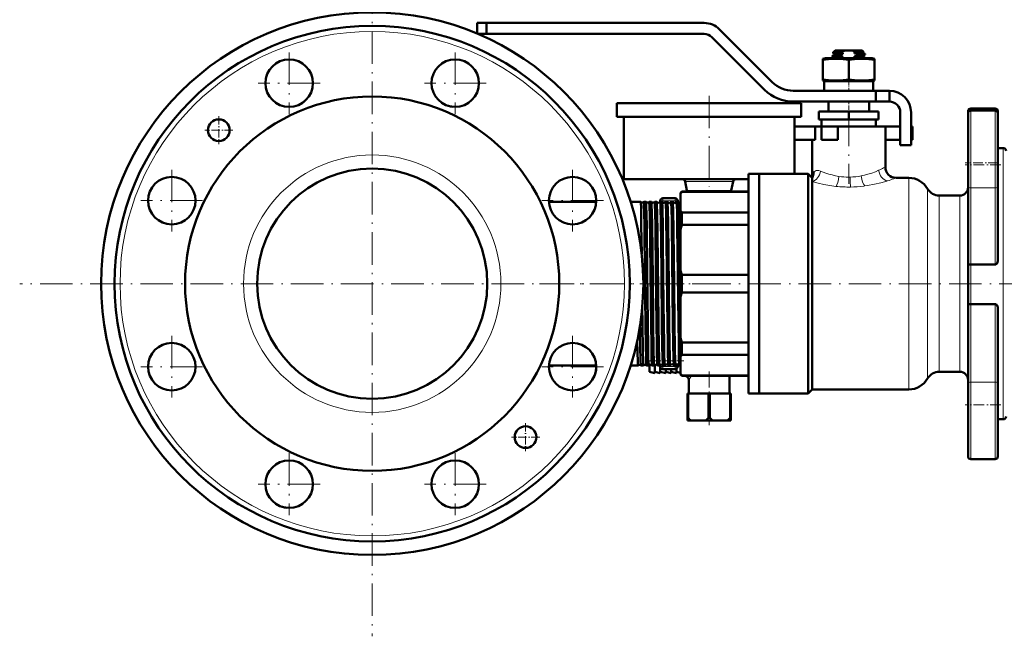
# Model space of a CAD drawing. Extents: x -1595 to 1972, y -1757 to 691.
# Tile 50 of 59: x 895 to 1258, y -372 to -145. Entities that reach past the tile are written whole.
import ezdxf

# ---------------------------------------------------------------- set-up
doc = ezdxf.new("R2010")
doc.units = 0
doc.linetypes.add('DASHDOT', pattern=[18.5, 12, -3, 0.5, -3])

msp = doc.modelspace()

# ---------------------------------------------------------------- linework, layer by layer
at = {"color": 7, "linetype": 'DASHDOT', "lineweight": 18}
for p, q in [((1025.19, -112.35), (1025.19, -372.35)), ((994.58, -157.07), (994.58, -179.82)), ((1055.81, -157.07), (1055.81, -179.82)), ((1005.95, -168.44), (983.2, -168.44)), ((1067.18, -168.44), (1044.43, -168.44)), ((1149.44, -173.05), (1149.44, -206.65)), ((1200.94, -179.7), (1200.94, -205.5)), ((951.28, -200.36), (951.28, -223.11)), ((1099.1, -200.36), (1099.1, -223.11)), ((962.66, -211.74), (939.91, -211.74)), ((1110.48, -211.74), (1087.73, -211.74)), ((1155.19, -242.35), (895.19, -242.35)), ((1086.92, -242.35), (1128.3, -242.35)), ((1126.94, -242.35), (1270.94, -242.35)), ((951.28, -261.59), (951.28, -284.34)), ((1099.1, -261.59), (1099.1, -284.34)), ((962.66, -272.97), (939.91, -272.97)), ((1110.48, -272.97), (1087.73, -272.97)), ((994.58, -304.89), (994.58, -327.64)), ((1055.81, -304.89), (1055.81, -327.64)), ((1005.95, -316.26), (983.2, -316.26)), ((1067.18, -316.26), (1044.43, -316.26))]:
    msp.add_line(p, q, dxfattribs=at)
at = {"color": 7, "lineweight": 50}
for p, q in [((1063.94, -146.25), (1063.94, -150.17)), ((1067.29, -146.25), (1063.94, -146.25)), ((1067.29, -146.25), (1147.63, -146.25)), ((1067.29, -146.25), (1067.29, -150.25)), ((1153.29, -148.6), (1172.72, -168.03)), ((1067.29, -150.25), (1064.15, -150.25)), ((1147.63, -150.25), (1067.29, -150.25)), ((1169.89, -170.86), (1150.46, -151.42)), ((1191.44, -159.49), (1192.34, -159.25)), ((1191.44, -159.89), (1191.44, -159.49)), ((1200.94, -159.25), (1192.34, -159.25)), ((1194.94, -158.6), (1194.94, -158.34)), ((1194.96, -158.32), (1195.66, -157.91)), ((1195.64, -159.02), (1194.96, -158.62)), ((1195.94, -156.35), (1195.1, -157.19)), ((1195.11, -157.19), (1195.1, -157.19)), ((1195.64, -157.52), (1195.11, -157.21)), ((1195.64, -157.51), (1195.64, -157.93)), ((1195.64, -159.01), (1195.64, -159.25)), ((1199.73, -156.35), (1195.94, -156.35)), ((1198.81, -159.16), (1196.93, -159.25)), ((1197.41, -158.11), (1197.41, -158.38)), ((1198.81, -157.23), (1198.81, -157.66)), ((1198.81, -158.73), (1198.81, -159.16)), ((1199.73, -156.35), (1202.16, -156.35)), ((1209.54, -159.25), (1200.94, -159.25)), ((1205.94, -156.35), (1202.16, -156.35)), ((1203.08, -157.46), (1203.08, -157.03)), ((1205.38, -157.32), (1203.08, -157.46)), ((1203.08, -158.96), (1203.08, -158.53)), ((1204.48, -158.08), (1204.48, -157.81)), ((1205.94, -156.35), (1206.31, -156.72)), ((1206.22, -156.78), (1206.3, -156.73)), ((1206.23, -158.28), (1206.93, -157.87)), ((1206.24, -156.77), (1206.24, -157.18)), ((1206.93, -157.57), (1206.24, -157.17)), ((1206.24, -158.27), (1206.24, -158.68)), ((1206.93, -159.07), (1206.24, -158.67)), ((1206.94, -157.85), (1206.94, -157.59)), ((1206.94, -159.25), (1206.94, -159.09)), ((1209.54, -159.25), (1210.44, -159.49)), ((1210.44, -159.49), (1210.44, -159.89)), ((1191.44, -159.89), (1191.44, -167.12)), ((1200.94, -159.89), (1200.94, -167.12)), ((1210.44, -159.89), (1210.44, -167.12)), ((1191.44, -167.12), (1191.44, -167.51)), ((1192.34, -167.75), (1191.44, -167.51)), ((1200.94, -167.75), (1191.94, -167.75)), ((1191.94, -167.75), (1191.94, -171.25)), ((1200.94, -167.75), (1192.34, -167.75)), ((1209.94, -167.75), (1200.94, -167.75)), ((1209.54, -167.75), (1200.94, -167.75)), ((1210.44, -167.51), (1209.54, -167.75)), ((1209.94, -167.75), (1209.94, -171.25)), ((1210.44, -167.51), (1210.44, -167.12)), ((1180.5, -171.25), (1210.94, -171.25)), ((1200.94, -171.25), (1191.94, -171.25)), ((1209.94, -171.25), (1200.94, -171.25)), ((1215.94, -171.25), (1210.94, -171.25)), ((1210.94, -175.25), (1210.94, -171.25)), ((1215.94, -175.25), (1215.94, -171.25)), ((1115.44, -175.85), (1149.44, -175.85)), ((1115.44, -175.85), (1115.44, -180.85)), ((1149.44, -175.85), (1183.44, -175.85)), ((1210.94, -175.25), (1180.5, -175.25)), ((1183.44, -175.85), (1183.44, -180.85)), ((1193.44, -175.25), (1193.44, -178.85)), ((1208.44, -175.25), (1208.44, -178.85)), ((1215.94, -175.25), (1210.94, -175.25)), ((1245.94, -177.78), (1254.94, -177.78)), ((1115.44, -180.85), (1149.44, -180.85)), ((1117.94, -180.85), (1117.94, -203.85)), ((1149.44, -180.85), (1183.44, -180.85)), ((1180.94, -180.85), (1180.94, -184.35)), ((1200.94, -178.85), (1189.94, -178.85)), ((1189.94, -181.85), (1189.94, -178.85)), ((1200.94, -181.85), (1200.94, -178.85)), ((1211.94, -178.85), (1200.94, -178.85)), ((1211.94, -181.85), (1211.94, -178.85)), ((1219.94, -191.25), (1219.94, -179.25)), ((1223.94, -179.25), (1223.94, -191.25)), ((1244.94, -178.78), (1244.94, -179.54)), ((1244.94, -179.54), (1244.94, -206.57)), ((1245.94, -178.54), (1254.94, -178.54)), ((1255.94, -179.69), (1255.94, -178.78)), ((1255.94, -198.54), (1255.94, -179.54)), ((1180.94, -184.35), (1188.62, -184.35)), ((1180.94, -189.35), (1180.94, -184.35)), ((1190.94, -184.35), (1188.62, -184.35)), ((1188.62, -189.35), (1188.62, -184.35)), ((1200.94, -181.85), (1189.94, -181.85)), ((1190.94, -184.35), (1190.94, -181.85)), ((1190.94, -184.35), (1200.94, -184.35)), ((1190.94, -184.35), (1196.94, -184.35)), ((1190.94, -189.35), (1190.94, -184.35)), ((1200.94, -184.35), (1196.94, -184.35)), ((1196.94, -189.35), (1196.94, -184.35)), ((1211.94, -181.85), (1200.94, -181.85)), ((1200.94, -184.35), (1210.94, -184.35)), ((1214.44, -184.35), (1200.94, -184.35)), ((1210.94, -181.85), (1210.94, -184.35)), ((1214.44, -184.35), (1219.94, -184.35)), ((1214.44, -184.35), (1214.44, -199.35)), ((1223.94, -184.35), (1224.44, -184.35)), ((1224.44, -189.35), (1224.44, -184.35)), ((1180.94, -189.35), (1188.62, -189.35)), ((1180.94, -189.35), (1180.94, -201.85)), ((1187.44, -189.35), (1187.44, -203.35)), ((1190.94, -189.35), (1196.94, -189.35)), ((1214.44, -189.35), (1219.94, -189.35)), ((1223.94, -191.25), (1219.94, -191.25)), ((1223.94, -189.35), (1224.44, -189.35)), ((1255.94, -192.35), (1257.94, -192.35)), ((1255.94, -206.57), (1255.94, -198.54)), ((1163.94, -242.35), (1163.94, -201.85)), ((1163.94, -201.85), (1167.94, -201.85)), ((1167.94, -201.85), (1167.94, -242.35)), ((1167.94, -242.35), (1167.94, -201.85)), ((1167.94, -201.85), (1185.94, -201.85)), ((1185.94, -242.35), (1185.94, -201.85)), ((1185.94, -201.85), (1187.44, -203.35)), ((1117.94, -203.85), (1149.44, -203.85)), ((1140.63, -204.66), (1141.29, -208.04)), ((1149.44, -203.85), (1163.94, -203.85)), ((1158.26, -204.66), (1157.6, -208.04)), ((1187.44, -203.73), (1187.44, -203.35)), ((1187.44, -204.68), (1187.44, -203.73)), ((1187.44, -281.35), (1187.44, -204.68)), ((1218.44, -203.35), (1223.09, -203.35)), ((1244.94, -235.16), (1244.94, -206.57)), ((1255.94, -206.57), (1255.94, -233.55)), ((1138.94, -208.85), (1139.44, -208.35)), ((1138.94, -208.85), (1138.94, -209.22)), ((1138.94, -209.22), (1138.94, -215.43)), ((1139.44, -208.5), (1139.44, -208.35)), ((1163.94, -208.35), (1139.44, -208.35)), ((1163.94, -208.5), (1139.44, -208.5)), ((1234.34, -209.85), (1241.94, -209.85)), ((1090.37, -212.2), (1107.84, -212.2)), ((1120.54, -212.2), (1124.21, -212.2)), ((1124.21, -212.2), (1124.21, -212.2)), ((1125.32, -212.2), (1125.32, -212.2)), ((1125.32, -212.2), (1126.18, -212.2)), ((1126.18, -212.2), (1126.18, -212.2)), ((1127.35, -212.2), (1127.35, -212.2)), ((1127.35, -212.2), (1128.15, -212.2)), ((1128.15, -212.2), (1128.15, -212.21)), ((1129.37, -212.21), (1129.38, -212.2)), ((1129.38, -212.2), (1130.13, -212.2)), ((1130.13, -212.2), (1130.13, -212.21)), ((1131.39, -211.85), (1131.39, -212.21)), ((1131.4, -212.21), (1131.4, -212.2)), ((1131.4, -212.2), (1132.11, -212.2)), ((1134.64, -210.85), (1132.39, -210.85)), ((1133.42, -212.2), (1134.09, -212.2)), ((1136.89, -210.85), (1134.64, -210.85)), ((1135.44, -212.2), (1136.07, -212.2)), ((1137.45, -212.2), (1138.06, -212.2)), ((1137.89, -211.85), (1137.89, -212.2)), ((1138.94, -215.43), (1138.94, -222.41)), ((1139.44, -216.15), (1163.94, -216.15)), ((1139.44, -220.69), (1139.44, -216.15)), ((1163.94, -220.69), (1139.44, -220.69)), ((1138.94, -222.41), (1138.94, -237.42)), ((1244.94, -235.16), (1244.94, -250.01)), ((1245.94, -235.31), (1254.94, -235.31)), ((1138.94, -237.42), (1138.94, -242.35)), ((1139.44, -239.14), (1163.94, -239.14)), ((1139.44, -242.35), (1139.44, -239.14)), ((1138.94, -242.35), (1138.94, -247.28)), ((1139.44, -245.56), (1139.44, -242.35)), ((1163.94, -282.85), (1163.94, -242.35)), ((1167.94, -242.35), (1167.94, -282.85)), ((1167.94, -282.85), (1167.94, -242.35)), ((1185.94, -282.85), (1185.94, -242.35)), ((1163.94, -245.56), (1139.44, -245.56)), ((1138.94, -247.28), (1138.94, -262.29)), ((1244.94, -279.03), (1244.94, -250.01)), ((1245.94, -249.87), (1254.94, -249.87)), ((1124.79, -251.31), (1124.85, -256.81)), ((1255.94, -251.6), (1255.94, -279.03)), ((1123.98, -258.53), (1123.88, -258.53)), ((1138.94, -262.29), (1138.94, -269.27)), ((1139.44, -268.56), (1139.44, -264.02)), ((1139.44, -264.02), (1163.94, -264.02)), ((1163.94, -268.56), (1139.44, -268.56)), ((1127.44, -274.85), (1127.44, -272.27)), ((1129.44, -275.35), (1129.44, -272.24)), ((1131.39, -272.23), (1131.39, -272.85)), ((1137.89, -272.04), (1137.89, -272.85)), ((1138.94, -269.27), (1138.94, -275.49)), ((1090.37, -272.5), (1107.84, -272.5)), ((1120.54, -272.5), (1123.22, -272.5)), ((1123.22, -272.5), (1123.22, -272.5)), ((1124.3, -272.5), (1124.31, -272.5)), ((1124.31, -272.5), (1125.19, -272.5)), ((1125.19, -272.5), (1125.19, -272.5)), ((1126.33, -272.5), (1126.34, -272.5)), ((1126.34, -272.5), (1127.16, -272.5)), ((1127.16, -272.5), (1127.17, -272.5)), ((1127.44, -274.85), (1129.44, -275.35)), ((1128.36, -272.5), (1128.36, -272.5)), ((1128.36, -272.5), (1129.14, -272.5)), ((1129.14, -272.5), (1129.14, -272.5)), ((1129.44, -274.85), (1131.44, -275.35)), ((1130.38, -272.5), (1130.39, -272.5)), ((1130.39, -272.5), (1131.12, -272.5)), ((1131.12, -272.5), (1131.12, -272.5)), ((1131.44, -275.35), (1131.44, -273.16)), ((1131.44, -274.85), (1133.44, -275.35)), ((1134.64, -273.85), (1132.39, -273.85)), ((1132.41, -272.5), (1132.41, -272.5)), ((1132.41, -272.5), (1133.1, -272.5)), ((1133.44, -275.35), (1133.44, -273.85)), ((1133.44, -274.85), (1135.44, -275.35)), ((1134.43, -272.5), (1135.08, -272.5)), ((1136.89, -273.85), (1134.64, -273.85)), ((1135.44, -275.35), (1135.44, -273.85)), ((1135.44, -274.85), (1137.44, -275.35)), ((1136.45, -272.5), (1137.07, -272.5)), ((1137.44, -275.35), (1137.44, -273.69)), ((1137.44, -274.85), (1138.94, -275.23)), ((1138.46, -272.5), (1138.94, -272.5)), ((1138.94, -275.49), (1138.94, -275.85)), ((1138.94, -275.85), (1139.44, -276.35)), ((1241.94, -274.85), (1234.34, -274.85)), ((1139.44, -276.35), (1139.44, -276.2)), ((1139.44, -276.2), (1163.94, -276.2)), ((1163.94, -276.35), (1139.44, -276.35)), ((1141.94, -277.85), (1141.94, -282.85)), ((1156.94, -276.35), (1156.94, -282.85)), ((1244.94, -279.03), (1244.94, -306.06)), ((1255.94, -287.06), (1255.94, -279.03)), ((1141.44, -282.85), (1141.69, -282.85)), ((1141.44, -282.85), (1141.44, -291.85)), ((1141.69, -282.85), (1141.69, -291.85)), ((1149.2, -282.85), (1141.69, -282.85)), ((1149.2, -282.85), (1149.2, -291.85)), ((1149.2, -282.85), (1149.69, -282.85)), ((1149.69, -282.85), (1149.69, -291.85)), ((1157.2, -282.85), (1149.69, -282.85)), ((1157.2, -282.85), (1157.2, -291.85)), ((1157.2, -282.85), (1157.44, -282.85)), ((1157.44, -282.85), (1157.44, -291.85)), ((1163.94, -282.85), (1167.94, -282.85)), ((1185.94, -282.85), (1167.94, -282.85)), ((1187.44, -281.35), (1185.94, -282.85)), ((1223.09, -281.35), (1187.44, -281.35)), ((1255.94, -306.06), (1255.94, -287.06)), ((1141.44, -291.85), (1141.69, -291.85)), ((1141.44, -292.85), (1141.44, -291.85)), ((1141.44, -292.85), (1142.9, -292.85)), ((1147.99, -292.85), (1142.9, -292.85)), ((1147.99, -292.85), (1150.9, -292.85)), ((1149.2, -291.85), (1149.69, -291.85)), ((1155.99, -292.85), (1150.9, -292.85)), ((1155.99, -292.85), (1157.44, -292.85)), ((1157.2, -291.85), (1157.44, -291.85)), ((1157.44, -292.85), (1157.44, -291.85)), ((1257.94, -292.35), (1255.94, -292.35)), ((1254.94, -307.06), (1245.94, -307.06))]:
    msp.add_line(p, q, dxfattribs=at)
at = {"color": 7, "linetype": 'DASHDOT', "lineweight": 18, "ltscale": 0.019064}
msp.add_line((1200.94, -159.19), (1200.94, -159.95), dxfattribs=at)
at = {"color": 7, "linetype": 'DASHDOT', "lineweight": 18, "ltscale": 0.124063}
msp.add_line((1200.94, -171.67), (1200.94, -166.7), dxfattribs=at)
at = {"color": 7, "linetype": 'DASHDOT', "lineweight": 18, "ltscale": 0.108015}
msp.add_line((1200.94, -174.89), (1200.94, -179.21), dxfattribs=at)
at = {"color": 7, "lineweight": 18}
for p, q in [((1245.94, -178.54), (1245.94, -177.78)), ((1254.94, -177.78), (1254.94, -178.54)), ((1245.94, -207), (1245.94, -178.54)), ((1254.94, -178.54), (1254.94, -198.54)), ((1257.94, -192.35), (1257.94, -242.35)), ((1254.94, -198.54), (1254.94, -207)), ((1188.17, -201.17), (1188.19, -201.14)), ((1197.31, -202.79), (1197.33, -202.8)), ((1205.54, -202.63), (1205.56, -202.62)), ((1211.96, -200.56), (1211.97, -200.55)), ((1158.26, -204.66), (1140.63, -204.66)), ((1196.26, -206.48), (1196.18, -206.47)), ((1206.9, -206.32), (1206.47, -206.38)), ((1215.04, -204.5), (1214.95, -204.53)), ((1215.24, -204.44), (1215.04, -204.5)), ((1218.44, -203.35), (1217.6, -203.65)), ((1223.09, -203.35), (1223.09, -242.35)), ((1141.29, -208.04), (1157.6, -208.04)), ((1230.01, -207.35), (1230.01, -242.35)), ((1234.34, -242.35), (1234.34, -209.85)), ((1241.94, -209.85), (1241.94, -242.35)), ((1245.94, -207), (1245.94, -235.31)), ((1245.94, -207), (1254.94, -207)), ((1254.94, -235.31), (1254.94, -207)), ((1132.39, -211.85), (1131.39, -211.85)), ((1132.39, -211.85), (1132.39, -210.85)), ((1132.39, -211.85), (1132.39, -212.49)), ((1136.89, -211.85), (1132.39, -211.85)), ((1136.89, -211.85), (1136.89, -210.85)), ((1137.89, -211.85), (1136.89, -211.85)), ((1136.89, -211.85), (1136.89, -212.65)), ((1245.94, -249.87), (1245.94, -235.31)), ((1223.09, -242.35), (1223.09, -281.35)), ((1230.01, -242.35), (1230.01, -277.35)), ((1234.34, -274.85), (1234.34, -242.35)), ((1241.94, -242.35), (1241.94, -274.85)), ((1257.94, -242.35), (1257.94, -292.35)), ((1245.94, -249.87), (1245.94, -278.61)), ((1254.94, -278.61), (1254.94, -249.87)), ((1131.39, -272.85), (1132.39, -272.85)), ((1132.39, -272.48), (1132.39, -272.85)), ((1132.39, -272.85), (1132.39, -273.85)), ((1136.89, -272.85), (1132.39, -272.85)), ((1136.89, -272.5), (1136.89, -272.85)), ((1136.89, -272.85), (1137.89, -272.85)), ((1136.89, -272.85), (1136.89, -273.85)), ((1245.94, -307.06), (1245.94, -278.61)), ((1245.94, -278.61), (1254.94, -278.61)), ((1254.94, -278.61), (1254.94, -287.06)), ((1254.94, -287.06), (1254.94, -307.06))]:
    msp.add_line(p, q, dxfattribs=at)
at = {"color": 7, "linetype": 'DASHDOT', "lineweight": 18, "ltscale": 0.26}
msp.add_line((968.63, -180.58), (968.63, -190.98), dxfattribs=at)
at = {"color": 7, "linetype": 'DASHDOT', "lineweight": 18, "ltscale": 0.260001}
for p, q in [((973.83, -185.78), (963.43, -185.78)), ((1081.76, -293.72), (1081.76, -304.12)), ((1086.96, -298.92), (1076.56, -298.92))]:
    msp.add_line(p, q, dxfattribs=at)
at = {"color": 7, "linetype": 'DASHDOT', "lineweight": 18, "ltscale": 0.330017}
for p, q in [((1257.04, -198.54), (1243.84, -198.54)), ((1257.04, -287.06), (1243.84, -287.06))]:
    msp.add_line(p, q, dxfattribs=at)
at = {"color": 7, "linetype": 'DASHDOT', "lineweight": 18, "ltscale": 0.300015}
msp.add_line((1255.94, -197.78), (1243.94, -197.78), dxfattribs=at)
at = {"color": 7, "linetype": 'DASHDOT', "lineweight": 18, "ltscale": 0.045233}
msp.add_line((1125.17, -242.35), (1126.98, -242.35), dxfattribs=at)
at = {"color": 7, "linetype": 'DASHDOT', "lineweight": 18, "ltscale": 0.04361}
msp.add_line((1127.2, -242.35), (1128.95, -242.35), dxfattribs=at)
at = {"color": 7, "linetype": 'DASHDOT', "lineweight": 18, "ltscale": 0.042181}
msp.add_line((1129.23, -242.35), (1130.92, -242.35), dxfattribs=at)
at = {"color": 7, "linetype": 'DASHDOT', "lineweight": 18, "ltscale": 0.040921}
msp.add_line((1131.26, -242.35), (1132.9, -242.35), dxfattribs=at)
at = {"color": 7, "linetype": 'DASHDOT', "lineweight": 18, "ltscale": 0.039807}
msp.add_line((1133.28, -242.35), (1134.87, -242.35), dxfattribs=at)
at = {"color": 7, "linetype": 'DASHDOT', "lineweight": 18, "ltscale": 0.03884}
msp.add_line((1135.3, -242.35), (1136.86, -242.35), dxfattribs=at)
at = {"color": 7, "linetype": 'DASHDOT', "lineweight": 18, "ltscale": 0.038007}
msp.add_line((1137.32, -242.35), (1138.84, -242.35), dxfattribs=at)
at = {"color": 7, "linetype": 'DASHDOT', "lineweight": 18, "ltscale": 0.344998}
msp.add_line((1126.29, -270.85), (1140.09, -270.85), dxfattribs=at)
at = {"color": 7, "linetype": 'DASHDOT', "lineweight": 18, "ltscale": 0.495014}
msp.add_line((1149.44, -274.7), (1149.44, -294.5), dxfattribs=at)
at = {"color": 7, "lineweight": 50}
for points in [[(1200.94, -159.89), (1198.87, -159.62), (1197.06, -159.51), (1195.33, -159.51), (1193.52, -159.62), (1191.44, -159.89)], [(1197.41, -158.38), (1195.7, -158.48), (1195.17, -158.54), (1194.97, -158.58), (1194.95, -158.59), (1194.95, -158.59), (1194.94, -158.6)], [(1194.96, -158.32), (1194.99, -158.31), (1195.12, -158.28), (1195.96, -158.2), (1197.41, -158.11)], [(1197.98, -157.04), (1196.06, -157.1), (1195.46, -157.14), (1195.17, -157.17), (1195.11, -157.19)], [(1195.64, -157.51), (1195.64, -157.5), (1195.65, -157.49), (1195.66, -157.49), (1195.7, -157.47), (1196.11, -157.41), (1197.54, -157.3), (1198.81, -157.23)], [(1195.64, -159.01), (1195.65, -159), (1195.65, -158.99), (1195.67, -158.98), (1195.72, -158.96), (1195.86, -158.94), (1196.32, -158.89), (1198.07, -158.77), (1198.81, -158.73)], [(1196.51, -157.79), (1195.8, -157.87), (1195.69, -157.9), (1195.66, -157.91)], [(1198.81, -157.66), (1196.67, -157.78), (1196.51, -157.79)], [(1199.73, -156.35), (1198.83, -156.64), (1197.98, -157.04)], [(1210.44, -159.89), (1208.37, -159.62), (1206.56, -159.51), (1204.83, -159.51), (1203.02, -159.62), (1200.94, -159.89)], [(1203.08, -157.03), (1204.74, -156.94), (1205.91, -156.84)], [(1206.24, -158.68), (1206.24, -158.68), (1206.24, -158.69), (1206.24, -158.69), (1206.22, -158.7), (1206, -158.75), (1205.6, -158.79), (1204.36, -158.88), (1203.08, -158.96)], [(1206.08, -156.77), (1205.26, -156.82), (1203.6, -156.88)], [(1204.48, -157.81), (1206.19, -157.7), (1206.72, -157.65), (1206.92, -157.61), (1206.94, -157.6), (1206.94, -157.59), (1206.94, -157.59), (1206.94, -157.59)], [(1206.93, -157.87), (1206.89, -157.88), (1206.76, -157.91), (1205.92, -158), (1204.48, -158.08)], [(1206.24, -157.18), (1206.24, -157.19), (1206.24, -157.19), (1206.22, -157.2), (1206.17, -157.22), (1205.58, -157.3), (1205.38, -157.32)], [(1205.38, -158.39), (1205.98, -158.33), (1206.16, -158.3), (1206.23, -158.28)], [(1205.5, -159.25), (1206.62, -159.16), (1206.89, -159.12), (1206.93, -159.1), (1206.94, -159.1), (1206.94, -159.09), (1206.94, -159.09)], [(1205.91, -156.84), (1206.16, -156.8), (1206.22, -156.78)], [(1200.94, -167.12), (1198.87, -167.38), (1197.06, -167.5), (1195.33, -167.5), (1193.52, -167.38), (1191.44, -167.12)], [(1210.44, -167.12), (1208.37, -167.38), (1206.56, -167.5), (1204.83, -167.5), (1203.02, -167.38), (1200.94, -167.12)], [(1187.44, -203.35), (1187.46, -202.93), (1187.52, -202.52), (1187.66, -202.01), (1187.87, -201.55), (1188.17, -201.17)], [(1124.21, -212.2), (1124.21, -212.21), (1124.22, -212.25), (1124.25, -212.49), (1124.33, -214.44), (1124.45, -220.75), (1124.58, -231.29)], [(1125.32, -212.2), (1125.32, -212.2), (1125.33, -212.2), (1125.33, -212.21), (1125.33, -212.22), (1125.36, -212.38), (1125.43, -213.78), (1125.48, -215.75), (1125.58, -221.45), (1125.79, -239.07), (1125.99, -256.81)], [(1126.18, -212.2), (1126.18, -212.21), (1126.19, -212.23), (1126.21, -212.38), (1126.27, -213.54), (1126.36, -217.05), (1126.42, -220.79), (1126.62, -237.45), (1126.83, -256.81)], [(1127.35, -212.2), (1127.35, -212.2), (1127.36, -212.2), (1127.36, -212.21), (1127.36, -212.22), (1127.39, -212.38), (1127.46, -213.77), (1127.55, -217.5), (1127.68, -226.74), (1127.82, -238.94), (1128.02, -256.81)], [(1128.15, -212.21), (1128.16, -212.21), (1128.16, -212.24), (1128.19, -212.4), (1128.25, -213.63), (1128.3, -215.78), (1128.4, -221), (1128.51, -229.51), (1128.77, -253.79), (1128.8, -256.81)], [(1129.38, -212.2), (1129.38, -212.2), (1129.38, -212.2), (1129.38, -212.21), (1129.39, -212.22), (1129.4, -212.25), (1129.43, -212.65), (1129.47, -213.42), (1129.54, -216), (1129.64, -221.42), (1129.85, -238.82), (1130.04, -256.81)], [(1130.13, -212.21), (1130.14, -212.22), (1130.15, -212.28), (1130.18, -212.71), (1130.22, -213.5), (1130.29, -216.02), (1130.41, -223.88), (1130.65, -244.86), (1130.78, -256.81)], [(1131.4, -212.2), (1131.4, -212.2), (1131.4, -212.2), (1131.41, -212.21), (1131.41, -212.21), (1131.42, -212.23), (1131.45, -212.5), (1131.48, -213.02), (1131.53, -214.77), (1131.63, -219.34), (1131.73, -226.8), (1131.87, -239.05), (1132.07, -256.81)], [(1132.11, -212.21), (1132.12, -212.22), (1132.13, -212.29), (1132.17, -212.76), (1132.2, -213.62), (1132.27, -216.36), (1132.33, -219.54), (1132.44, -227.53), (1132.68, -250.2), (1132.76, -256.81)], [(1133.42, -212.2), (1133.42, -212.2), (1133.42, -212.2), (1133.43, -212.21), (1133.43, -212.22), (1133.44, -212.25), (1133.48, -212.65), (1133.51, -213.42), (1133.58, -216), (1133.64, -219.03), (1133.75, -226.74), (1134, -248.85), (1134.09, -256.81)], [(1134.1, -212.21), (1134.1, -212.22), (1134.11, -212.27), (1134.14, -212.61), (1134.23, -215.09), (1134.32, -219.88), (1134.47, -231.26), (1134.74, -256.81)], [(1135.44, -212.2), (1135.44, -212.2), (1135.44, -212.21), (1135.45, -212.21), (1135.46, -212.29), (1135.51, -213.03), (1135.57, -214.5), (1135.66, -219.29), (1135.86, -234.28), (1136.1, -256.81)], [(1136.08, -212.21), (1136.1, -212.28), (1136.12, -212.62), (1136.21, -215.13), (1136.35, -222.89), (1136.57, -242.64), (1136.73, -256.81)], [(1137.45, -212.2), (1137.46, -212.2), (1137.46, -212.2), (1137.46, -212.21), (1137.47, -212.22), (1137.49, -212.38), (1137.56, -213.77), (1137.61, -215.73), (1137.71, -221.41), (1137.92, -238.82), (1138.12, -256.81)], [(1138.07, -212.21), (1138.08, -212.29), (1138.11, -212.64), (1138.2, -215.18), (1138.33, -222.29), (1138.54, -241.1), (1138.71, -256.81)], [(1244.94, -235.16), (1244.95, -235.17), (1244.95, -235.17), (1244.97, -235.19), (1245.03, -235.22), (1245.27, -235.27), (1245.94, -235.31)], [(1255.94, -233.55), (1255.91, -233.98), (1255.81, -234.41), (1255.63, -234.82), (1255.5, -235), (1255.35, -235.15), (1255.16, -235.27), (1254.94, -235.31)], [(1245.94, -249.87), (1245.28, -249.9), (1245.04, -249.95), (1244.98, -249.98), (1244.96, -249.99), (1244.95, -250), (1244.94, -250.01)], [(1254.94, -249.87), (1255.16, -249.91), (1255.35, -250.02), (1255.51, -250.18), (1255.69, -250.45), (1255.81, -250.76), (1255.89, -251.07), (1255.94, -251.6)], [(1124.85, -256.81), (1125, -267.38), (1125.09, -270.84), (1125.15, -272.31), (1125.18, -272.48), (1125.18, -272.5), (1125.19, -272.5), (1125.19, -272.5), (1125.19, -272.5)], [(1125.99, -256.81), (1126.12, -265.81), (1126.19, -269.21), (1126.27, -271.82), (1126.31, -272.41), (1126.33, -272.48), (1126.33, -272.5), (1126.33, -272.5)], [(1126.83, -256.81), (1126.95, -265.88), (1127.02, -269.29), (1127.1, -271.85), (1127.14, -272.43), (1127.16, -272.49), (1127.16, -272.5), (1127.16, -272.5), (1127.16, -272.5)], [(1128.02, -256.81), (1128.14, -265.68), (1128.24, -270.38), (1128.29, -271.79), (1128.34, -272.4), (1128.35, -272.48), (1128.36, -272.5)], [(1128.8, -256.81), (1128.95, -267.24), (1129.03, -270.81), (1129.09, -272.16), (1129.12, -272.47), (1129.13, -272.49), (1129.13, -272.5), (1129.14, -272.5), (1129.14, -272.5), (1129.14, -272.5)], [(1130.04, -256.81), (1130.16, -264.98), (1130.22, -268.24), (1130.3, -271.34), (1130.36, -272.37), (1130.38, -272.48), (1130.38, -272.5)], [(1130.78, -256.81), (1130.9, -265.88), (1130.97, -269.28), (1131.05, -271.85), (1131.09, -272.43), (1131.11, -272.49), (1131.11, -272.5), (1131.11, -272.5), (1131.12, -272.5)], [(1132.07, -256.81), (1132.19, -265.79), (1132.26, -269.19), (1132.34, -271.81), (1132.38, -272.4), (1132.4, -272.48), (1132.41, -272.5)], [(1132.76, -256.81), (1132.87, -265.06), (1132.93, -268.34), (1133.01, -271.38), (1133.07, -272.38), (1133.09, -272.49), (1133.09, -272.5), (1133.09, -272.5), (1133.1, -272.5), (1133.1, -272.5)], [(1134.09, -256.81), (1134.2, -264.95), (1134.26, -268.21), (1134.34, -271.32), (1134.4, -272.36), (1134.42, -272.47), (1134.42, -272.5)], [(1134.74, -256.81), (1134.84, -264.51), (1134.93, -269.23), (1134.99, -271.41), (1135.05, -272.38), (1135.07, -272.49), (1135.07, -272.5), (1135.08, -272.5), (1135.08, -272.5), (1135.08, -272.5)], [(1136.1, -256.81), (1136.21, -264.34), (1136.33, -270.37), (1136.4, -272.19), (1136.43, -272.44), (1136.44, -272.49)], [(1136.73, -256.81), (1136.86, -266.54), (1136.96, -270.83), (1137.01, -272.03), (1137.05, -272.45), (1137.05, -272.49), (1137.06, -272.5), (1137.06, -272.5), (1137.06, -272.5), (1137.07, -272.5)], [(1138.12, -256.81), (1138.22, -264.29), (1138.33, -269.83), (1138.38, -271.57), (1138.43, -272.35), (1138.45, -272.46), (1138.45, -272.49)], [(1138.71, -256.81), (1138.85, -266.52), (1138.94, -270.74)], [(1123.98, -258.53), (1124.08, -265.35), (1124.2, -270.78), (1124.27, -272.28), (1124.29, -272.47), (1124.3, -272.49), (1124.3, -272.5)], [(1122.97, -263.32), (1123.05, -267.9), (1123.12, -270.93), (1123.16, -271.88), (1123.2, -272.4), (1123.21, -272.48), (1123.21, -272.49), (1123.22, -272.5), (1123.22, -272.5), (1123.22, -272.5)]]:
    msp.add_lwpolyline(points, dxfattribs=at)
at = {"color": 7, "lineweight": 18}
for points in [[(1188.19, -201.14), (1188.53, -200.87), (1188.94, -200.68), (1189.42, -200.6), (1189.94, -200.64), (1190.53, -200.82)], [(1190.53, -200.82), (1191.49, -201.21), (1192.53, -201.59), (1193.64, -201.95), (1194.81, -202.28), (1196.04, -202.56), (1197.31, -202.79)], [(1205.56, -202.62), (1206.78, -202.35), (1207.95, -202.04), (1209.42, -201.56), (1210.77, -201.06), (1211.96, -200.56)], [(1196.18, -206.47), (1193.91, -206.16), (1191.73, -205.76), (1189.69, -205.3), (1187.44, -204.68)], [(1214.95, -204.53), (1212.83, -205.13), (1210.44, -205.7), (1207.87, -206.18), (1206.9, -206.32)]]:
    msp.add_lwpolyline(points, dxfattribs=at)
at = {"color": 7, "lineweight": 50}
for centre, radius in [((1025.19, -242.35), 100), ((1025.19, -242.35), 95), ((994.58, -168.44), 8.75), ((1055.81, -168.44), 8.75), ((1025.19, -242.35), 69), ((968.63, -185.78), 4), ((951.28, -211.74), 8.75), ((1025.19, -242.35), 42.45), ((1099.1, -211.74), 8.75), ((951.28, -272.97), 8.75), ((1099.1, -272.97), 8.75), ((1081.76, -298.92), 4), ((994.58, -316.26), 8.75), ((1055.81, -316.26), 8.75)]:
    msp.add_circle(centre, radius, dxfattribs=at)
at = {"color": 7, "lineweight": 18}
for radius in [93, 47.45]:
    msp.add_circle((1025.19, -242.35), radius, dxfattribs=at)
at = {"color": 7, "lineweight": 50}
for centre, radius, start, end in [((1147.63, -154.25), 8, 45, 90), ((1147.63, -154.25), 4, 45, 90), ((1194.96, -158.34), 0.0203, 109.9063, 167.2623), ((1194.97, -158.6), 0.0248, 192.3602, 250.3641), ((1195.11, -157.2), 0.00656, 140.3665, 268.8407), ((1203.42, -174.11), 17.08, 105.6584, 110.5823), ((1201.44, -145.46), 13.53, 252.6988, 258.7974), ((1201.19, -145.02), 12.44, 255.0265, 258.9526), ((1202.6, -172.9), 14.26, 105.4382, 106.8202), ((1200.36, -163.45), 7.32, 63.742, 75.7632), ((1199.35, -143.32), 14.21, 285.2334, 287.4077), ((1200.63, -170.15), 12.93, 72.6833, 79.0623), ((1198.79, -142.96), 16.15, 285.411, 290.6156), ((1200.76, -100.59), 57.99, 272.2954, 274.5745), ((1200.7, -171.35), 12.62, 73.4657, 79.1169), ((1206.3, -156.72), 0.00746, 281.1533, 42.9869), ((1206.92, -157.59), 0.0203, 12.7377, 70.0937), ((1206.92, -157.85), 0.0248, 289.6359, 347.6398), ((1206.92, -159.09), 0.0203, 12.7377, 70.0937), ((1180.5, -160.25), 11, 225, 270), ((1180.5, -160.25), 15, 225, 270), ((1215.94, -179.25), 8, 0, 90), ((994.58, -168.44), 8.75, 298.6437, 308.8521), ((1055.81, -168.44), 8.75, 253.6459, 263.8521), ((1215.94, -179.25), 4, 0, 90), ((1245.94, -178.78), 1, 90, 180), ((1254.94, -178.78), 1, 0, 90), ((1245.94, -179.54), 1, 90, 180), ((1254.94, -179.54), 1, 0, 90), ((1257.94, -193.35), 1, 0, 90), ((1218.44, -199.35), 4, 180, 270), ((1139.65, -204.85), 1, 11, 90), ((1159.24, -204.85), 1, 90, 169), ((1223.09, -211.35), 8, 30, 90), ((1241.94, -206.85), 3, 270, 359.6969), ((1147.13, -214.43), 9.71, 142.3802, 147.5228), ((1142.27, -207.85), 1, 191, 209.9999), ((1156.62, -207.85), 1, 330, 349), ((1234.34, -204.85), 5, 210, 270), ((1124.76, -211.71), 0.745, 221.9291, 273.3164), ((1124.76, -211.71), 0.745, 273.2661, 318.0613), ((1126.76, -211.74), 0.745, 218.4737, 273.3174), ((1126.76, -211.74), 0.745, 273.2506, 321.5291), ((1128.76, -211.78), 0.745, 215.1731, 273.3313), ((1128.76, -211.78), 0.744, 273.2426, 324.8291), ((1130.76, -211.81), 0.744, 212.019, 273.3467), ((1130.76, -211.81), 0.744, 273.2313, 327.9785), ((1132.39, -211.85), 1, 90, 180), ((1132.1, -212.21), 0.0085, 17.9314, 74.995), ((1132.76, -211.85), 0.744, 208.9914, 273.3578), ((1132.76, -211.85), 0.743, 273.215, 331.0141), ((1133.42, -212.21), 0.00882, 105.0713, 161.968), ((1134.08, -212.21), 0.0102, 13.7727, 71.5146), ((1134.76, -211.88), 0.743, 206.0715, 273.3823), ((1134.77, -211.88), 0.743, 273.1983, 333.9325), ((1135.44, -212.21), 0.0106, 108.6035, 166.1284), ((1136.07, -212.21), 0.0127, 9.846, 67.2603), ((1136.76, -211.92), 0.743, 203.2691, 273.4049), ((1136.77, -211.92), 0.742, 273.1659, 336.7423), ((1136.89, -211.85), 1, 0, 90), ((1137.46, -212.21), 0.013, 112.839, 169.9609), ((1138.05, -212.22), 0.0165, 6.2592, 62.3548), ((1138.76, -211.95), 0.742, 200.6012, 273.4375), ((1138.76, -211.95), 0.747, 273.2893, 283.9972), ((1147.13, -210.22), 9.71, 212.4772, 217.6198), ((1172.85, -231.32), 35.06, 162.3376, 165.2677), ((1172.85, -228.5), 35.06, 194.7323, 197.6624), ((1172.85, -256.2), 35.06, 162.3376, 165.2677), ((1025.19, -242.35), 42.45, 207.6021, 208.6482), ((1172.85, -253.38), 35.06, 194.7323, 197.6624), ((1147.13, -274.48), 9.71, 142.3802, 147.5228), ((1123.76, -273.02), 0.745, 90.7835, 136.2622), ((1123.76, -273.02), 0.745, 43.7562, 90.8274), ((1125.76, -272.98), 0.745, 90.7747, 139.8257), ((1125.76, -272.98), 0.745, 40.1871, 90.8346), ((1127.76, -272.94), 0.745, 90.7651, 143.2041), ((1127.76, -272.95), 0.745, 36.8126, 90.8412), ((1129.76, -272.91), 0.744, 90.758, 146.4341), ((1129.76, -272.91), 0.744, 33.5861, 90.8575), ((1131.76, -272.87), 0.744, 90.7353, 149.5265), ((1131.76, -272.87), 0.744, 30.4981, 90.8641), ((1133.76, -272.84), 0.743, 90.7225, 152.5055), ((1133.76, -272.84), 0.743, 27.5139, 90.8906), ((1135.76, -272.8), 0.742, 90.6941, 155.3671), ((1135.76, -272.8), 0.743, 24.6738, 90.9132), ((1137.76, -272.77), 0.742, 90.6643, 158.1087), ((1137.77, -272.77), 0.742, 21.9279, 90.9389), ((1099.1, -272.97), 8.75, 343.6439, 353.8521), ((1132.39, -272.85), 1, 180, 270), ((1133.09, -272.49), 0.00926, 286.585, 344.1715), ((1134.43, -272.49), 0.00951, 196.2696, 253.3917), ((1135.08, -272.49), 0.0113, 290.5177, 348.2154), ((1136.45, -272.49), 0.0119, 191.6404, 248.9862), ((1136.89, -272.85), 1, 270, 360), ((1137.06, -272.49), 0.0144, 295.1802, 351.9989), ((1138.47, -272.49), 0.0148, 188.1349, 244.8588), ((1147.13, -270.27), 9.71, 212.4772, 217.6198), ((1234.34, -279.85), 5, 90, 150), ((1241.94, -277.85), 3, 0.3024, 90), ((1140.44, -277.85), 1.5, 0.0001, 89.2902), ((1223.09, -273.35), 8, 270, 330), ((1025.19, -242.35), 100, 331.3517, 332.3979), ((1148.66, -284.65), 10.02, 225.9051, 234.8938), ((1142.23, -284.65), 10.02, 305.1062, 314.0949), ((1156.66, -284.65), 10.02, 225.9051, 234.8938), ((1150.23, -284.65), 10.02, 305.1062, 314.0949), ((1257.94, -291.35), 1, 270, 360), ((1245.94, -306.06), 1, 180, 270), ((1254.94, -306.06), 1, 270, 360), ((1055.81, -316.26), 8.75, 298.6437, 308.8521), ((994.58, -316.26), 8.75, 253.6459, 263.8521)]:
    msp.add_arc(centre, radius, start, end, dxfattribs=at)
at = {"color": 7, "lineweight": 18}
for centre, radius, start, end in [((1195.44, -162.95), 41.08, 293.7338, 296.5625), ((1207.66, -187.34), 13.79, 296.4688, 299.4664), ((1200.85, -179.35), 23.7, 261.4591, 270.2163), ((1200.9, -177.74), 25.32, 270.0945, 271.2796), ((1200.97, -178.71), 24.35, 271.1731, 280.8142), ((1200.94, -162.88), 43.85, 263.8852, 270.8991), ((1200.93, -162.57), 44.15, 270.8943, 277.1995), ((1195.9, -142.84), 64.57, 287.4314, 289.6428), ((1111.3, -257.9), 36.57, 326.942, 329.7036)]:
    msp.add_arc(centre, radius, start, end, dxfattribs=at)
at = {"color": 7, "lineweight": 50}
msp.add_ellipse((1205.56, -156.73), major_axis=(0.755, 0.011), ratio=0.079272, start_param=5.478123, end_param=6.154285, dxfattribs=at)
at = {"color": 7, "lineweight": 18}
for centre, major_axis, ratio, start_param, end_param in [((1187.44, -200.82), (-1.24, -3.8), 0.75544, 0.406325, 1.811582), ((1184.41, -201.14), (2.44, -3.17), 0.915708, 0.226759, 0.957181), ((1196.26, -202.8), (-0.47, -3.97), 0.265683, 0.418922, 1.602217), ((1201.62, -203.07), (0.07, -4), 0.03881, 4.711718, 5.864044), ((1206.9, -202.63), (0.59, -3.96), 0.336901, 4.661939, 5.86461), ((1215.24, -200.55), (1.29, -3.78), 0.801424, 4.444869, 5.879837), ((1245.94, -206.57), (1, 0), 0.422618, 3.141593, 4.712389), ((1254.94, -206.57), (1, 0), 0.422618, 4.712389, 6.283185), ((1245.94, -279.03), (-1, 0), 0.422618, 4.712389, 6.283185), ((1254.94, -279.03), (1, 0), 0.422618, 0, 1.570796)]:
    msp.add_ellipse(centre, major_axis=major_axis, ratio=ratio, start_param=start_param, end_param=end_param, dxfattribs=at)

doc.saveas('drawing.dxf')
